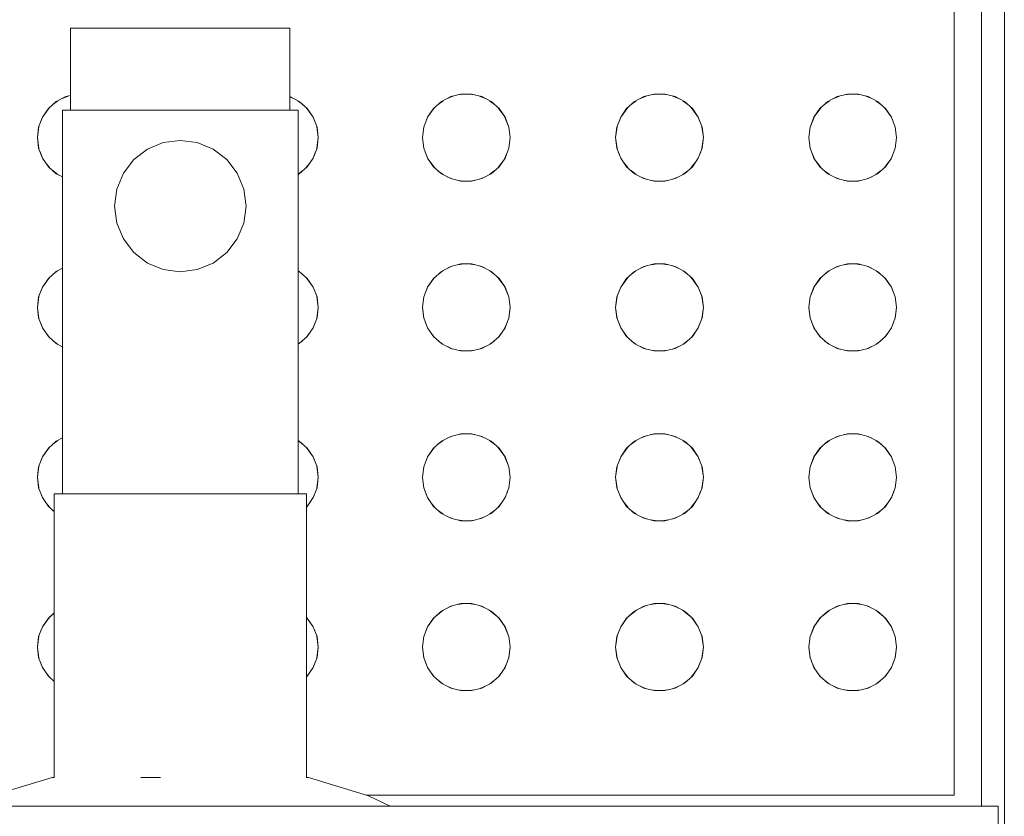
# Model space of a CAD drawing. Header units: millimetres. Extents: x -261 to 187, y -214 to 106.
# Tile 58 of 256: x -216.33 to -216.15, y -161.094 to -160.948. Entities that reach past the tile are written whole.
import ezdxf

# ---------------------------------------------------------------- set-up
doc = ezdxf.new("R2010")
doc.units = ezdxf.units.MM
doc.header["$LTSCALE"] = 0.005
doc.header["$MEASUREMENT"] = 0
doc.layers.add('IFC-Elemento construtivo genérico-Contorno', color=9, linetype='Continuous', lineweight=5)
doc.layers.add('IFC-Parede-Contorno', color=9, linetype='Continuous', lineweight=5)

msp = doc.modelspace()

# ---------------------------------------------------------------- linework, layer by layer
at = {"layer": 'IFC-Elemento construtivo genérico-Contorno', "lineweight": 5}
for p, q in [((-216.15421, -161.09167), (-216.15421, -160.84469)), ((-216.15921, -161.08967), (-216.15921, -160.84969)), ((-216.32038, -160.94968), (-216.3197, -160.94968)), ((-216.32038, -160.96468), (-216.32038, -160.94968)), ((-216.3197, -160.94968), (-216.3177, -160.94968)), ((-216.3177, -160.94968), (-216.31452, -160.94968)), ((-216.31452, -160.94968), (-216.31038, -160.94968)), ((-216.31038, -160.94968), (-216.30556, -160.94968)), ((-216.30556, -160.94968), (-216.30038, -160.94968)), ((-216.30038, -160.94968), (-216.29521, -160.94968)), ((-216.29521, -160.94968), (-216.29038, -160.94968)), ((-216.29038, -160.94968), (-216.28624, -160.94968)), ((-216.28624, -160.94968), (-216.28306, -160.94968)), ((-216.28306, -160.94968), (-216.28107, -160.94968)), ((-216.28107, -160.94968), (-216.28038, -160.94968)), ((-216.28038, -160.96468), (-216.28038, -160.94968)), ((-216.32362, -160.96364), (-216.3227, -160.96294)), ((-216.323, -160.9631), (-216.32129, -160.9622)), ((-216.32192, -160.96253), (-216.32086, -160.96209)), ((-216.32129, -160.9622), (-216.32038, -160.96198)), ((-216.28038, -160.96219), (-216.27867, -160.9631)), ((-216.28038, -160.96227), (-216.27974, -160.96253)), ((-216.27896, -160.96294), (-216.27805, -160.96364)), ((-216.25337, -160.96364), (-216.25246, -160.96294)), ((-216.25276, -160.9631), (-216.25105, -160.9622)), ((-216.25169, -160.96253), (-216.25062, -160.96209)), ((-216.25105, -160.9622), (-216.24918, -160.96174)), ((-216.24979, -160.96189), (-216.24866, -160.96174)), ((-216.24918, -160.96174), (-216.24725, -160.96174)), ((-216.24777, -160.96174), (-216.24664, -160.96189)), ((-216.24725, -160.96174), (-216.24538, -160.9622)), ((-216.24581, -160.9621), (-216.24475, -160.96253)), ((-216.24538, -160.9622), (-216.24367, -160.9631)), ((-216.24397, -160.96294), (-216.24305, -160.96364)), ((-216.21813, -160.96364), (-216.21722, -160.96294)), ((-216.21752, -160.9631), (-216.21581, -160.9622)), ((-216.21644, -160.96253), (-216.21538, -160.96209)), ((-216.21581, -160.9622), (-216.21394, -160.96174)), ((-216.21454, -160.96189), (-216.21341, -160.96174)), ((-216.21394, -160.96174), (-216.21201, -160.96174)), ((-216.21253, -160.96174), (-216.2114, -160.96189)), ((-216.21201, -160.96174), (-216.21013, -160.9622)), ((-216.21056, -160.96209), (-216.2095, -160.96253)), ((-216.21013, -160.9622), (-216.20843, -160.9631)), ((-216.20872, -160.96294), (-216.20781, -160.96364)), ((-216.18289, -160.96364), (-216.18198, -160.96294)), ((-216.18227, -160.9631), (-216.18057, -160.9622)), ((-216.1812, -160.96253), (-216.18013, -160.96209)), ((-216.18057, -160.9622), (-216.17869, -160.96174)), ((-216.1793, -160.96189), (-216.17817, -160.96174)), ((-216.17869, -160.96174), (-216.17676, -160.96174)), ((-216.17728, -160.96174), (-216.17616, -160.96189)), ((-216.17676, -160.96174), (-216.17489, -160.9622)), ((-216.17532, -160.9621), (-216.17426, -160.96253)), ((-216.17489, -160.9622), (-216.17318, -160.9631)), ((-216.17348, -160.96294), (-216.17257, -160.96364)), ((-216.32554, -160.96596), (-216.32423, -160.96419)), ((-216.32554, -160.96596), (-216.32444, -160.96438)), ((-216.32444, -160.96438), (-216.323, -160.9631)), ((-216.32188, -160.96468), (-216.32115, -160.96468)), ((-216.32188, -161.03467), (-216.32188, -160.96468)), ((-216.32115, -160.96468), (-216.319, -160.96468)), ((-216.3197, -160.96468), (-216.3177, -160.96468)), ((-216.319, -160.96468), (-216.31558, -160.96468)), ((-216.3177, -160.96468), (-216.31452, -160.96468)), ((-216.31558, -160.96468), (-216.31113, -160.96468)), ((-216.31452, -160.96468), (-216.31038, -160.96468)), ((-216.31113, -160.96468), (-216.30595, -160.96468)), ((-216.31038, -160.96468), (-216.30556, -160.96468)), ((-216.30595, -160.96468), (-216.30038, -160.96468)), ((-216.30038, -160.96468), (-216.29482, -160.96468)), ((-216.29521, -160.96468), (-216.29038, -160.96468)), ((-216.29482, -160.96468), (-216.28963, -160.96468)), ((-216.29038, -160.96468), (-216.28624, -160.96468)), ((-216.28963, -160.96468), (-216.28518, -160.96468)), ((-216.28624, -160.96468), (-216.28306, -160.96468)), ((-216.28518, -160.96468), (-216.28176, -160.96468)), ((-216.28306, -160.96468), (-216.28107, -160.96468)), ((-216.28176, -160.96468), (-216.27962, -160.96468)), ((-216.27962, -160.96468), (-216.27888, -160.96468)), ((-216.27888, -161.03467), (-216.27888, -160.96468)), ((-216.27867, -160.9631), (-216.27722, -160.96438)), ((-216.27743, -160.96419), (-216.27613, -160.96596)), ((-216.27722, -160.96438), (-216.27613, -160.96596)), ((-216.2553, -160.96596), (-216.25399, -160.96419)), ((-216.2553, -160.96596), (-216.2542, -160.96438)), ((-216.2542, -160.96438), (-216.25276, -160.9631)), ((-216.24367, -160.9631), (-216.24223, -160.96438)), ((-216.24244, -160.96419), (-216.24113, -160.96596)), ((-216.24223, -160.96438), (-216.24113, -160.96596)), ((-216.22005, -160.96596), (-216.21875, -160.96419)), ((-216.22005, -160.96596), (-216.21896, -160.96438)), ((-216.21896, -160.96438), (-216.21752, -160.9631)), ((-216.20843, -160.9631), (-216.20698, -160.96438)), ((-216.20719, -160.96419), (-216.20589, -160.96596)), ((-216.20698, -160.96438), (-216.20589, -160.96596)), ((-216.18481, -160.96596), (-216.18351, -160.96419)), ((-216.18481, -160.96596), (-216.18372, -160.96438)), ((-216.18372, -160.96438), (-216.18227, -160.9631)), ((-216.17318, -160.9631), (-216.17174, -160.96438)), ((-216.17195, -160.96419), (-216.17065, -160.96596)), ((-216.17174, -160.96438), (-216.17065, -160.96596)), ((-216.32622, -160.96777), (-216.32545, -160.96584)), ((-216.32622, -160.96777), (-216.32554, -160.96596)), ((-216.27622, -160.96584), (-216.27544, -160.96777)), ((-216.27613, -160.96596), (-216.27544, -160.96777)), ((-216.25598, -160.96777), (-216.25521, -160.96584)), ((-216.25598, -160.96777), (-216.2553, -160.96596)), ((-216.24122, -160.96584), (-216.24045, -160.96777)), ((-216.24113, -160.96596), (-216.24045, -160.96777)), ((-216.22074, -160.96777), (-216.21996, -160.96584)), ((-216.22074, -160.96777), (-216.22005, -160.96596)), ((-216.20598, -160.96584), (-216.2052, -160.96777)), ((-216.20589, -160.96596), (-216.2052, -160.96777)), ((-216.1855, -160.96777), (-216.18472, -160.96584)), ((-216.1855, -160.96777), (-216.18481, -160.96596)), ((-216.17074, -160.96584), (-216.16996, -160.96777)), ((-216.17065, -160.96596), (-216.16996, -160.96777)), ((-216.32645, -160.96968), (-216.32619, -160.96769)), ((-216.32645, -160.96968), (-216.32622, -160.96777)), ((-216.27547, -160.96769), (-216.27521, -160.96968)), ((-216.27544, -160.96777), (-216.27521, -160.96968)), ((-216.25621, -160.96968), (-216.25595, -160.96769)), ((-216.25621, -160.96968), (-216.25598, -160.96777)), ((-216.24048, -160.96769), (-216.24022, -160.96968)), ((-216.24045, -160.96777), (-216.24022, -160.96968)), ((-216.22097, -160.96968), (-216.22071, -160.96769)), ((-216.22097, -160.96968), (-216.22074, -160.96777)), ((-216.20523, -160.96769), (-216.20497, -160.96968)), ((-216.2052, -160.96777), (-216.20497, -160.96968)), ((-216.18573, -160.96968), (-216.18547, -160.96769)), ((-216.18573, -160.96968), (-216.1855, -160.96777)), ((-216.16999, -160.96769), (-216.16973, -160.96968)), ((-216.16996, -160.96777), (-216.16973, -160.96968)), ((-216.32645, -160.96968), (-216.32619, -160.97167)), ((-216.32645, -160.96968), (-216.32622, -160.97159)), ((-216.30349, -160.97059), (-216.30038, -160.97018)), ((-216.30038, -160.97018), (-216.29728, -160.97059)), ((-216.27547, -160.97167), (-216.27521, -160.96968)), ((-216.27544, -160.97159), (-216.27521, -160.96968)), ((-216.25621, -160.96968), (-216.25595, -160.97167)), ((-216.25621, -160.96968), (-216.25598, -160.97159)), ((-216.24048, -160.97167), (-216.24022, -160.96968)), ((-216.24045, -160.97159), (-216.24022, -160.96968)), ((-216.22097, -160.96968), (-216.22071, -160.97167)), ((-216.22097, -160.96968), (-216.22074, -160.97159)), ((-216.20524, -160.97167), (-216.20497, -160.96968)), ((-216.2052, -160.97159), (-216.20497, -160.96968)), ((-216.18573, -160.96968), (-216.18547, -160.97167)), ((-216.18573, -160.96968), (-216.1855, -160.97159)), ((-216.16999, -160.97167), (-216.16973, -160.96968)), ((-216.16996, -160.97159), (-216.16973, -160.96968)), ((-216.32622, -160.97159), (-216.32554, -160.9734)), ((-216.30887, -160.97369), (-216.30638, -160.97179)), ((-216.30638, -160.97179), (-216.30349, -160.97059)), ((-216.29728, -160.97059), (-216.29438, -160.97179)), ((-216.29438, -160.97179), (-216.2919, -160.97369)), ((-216.27613, -160.9734), (-216.27544, -160.97159)), ((-216.25598, -160.97159), (-216.2553, -160.9734)), ((-216.24113, -160.9734), (-216.24045, -160.97159)), ((-216.22074, -160.97159), (-216.22005, -160.9734)), ((-216.20589, -160.9734), (-216.2052, -160.97159)), ((-216.1855, -160.97159), (-216.18481, -160.9734)), ((-216.17065, -160.9734), (-216.16996, -160.97159)), ((-216.32596, -160.97228), (-216.32544, -160.97355)), ((-216.32554, -160.9734), (-216.32444, -160.97499)), ((-216.31077, -160.97618), (-216.30887, -160.97369)), ((-216.2919, -160.97369), (-216.28999, -160.97618)), ((-216.27722, -160.97499), (-216.27613, -160.9734)), ((-216.27623, -160.97354), (-216.27571, -160.97228)), ((-216.25573, -160.97227), (-216.2552, -160.97355)), ((-216.2553, -160.9734), (-216.2542, -160.97499)), ((-216.24223, -160.97499), (-216.24113, -160.9734)), ((-216.24123, -160.97354), (-216.24071, -160.97228)), ((-216.22048, -160.97228), (-216.21995, -160.97355)), ((-216.22005, -160.9734), (-216.21896, -160.97499)), ((-216.20698, -160.97499), (-216.20589, -160.9734)), ((-216.20599, -160.97355), (-216.20546, -160.97227)), ((-216.18524, -160.97227), (-216.18471, -160.97355)), ((-216.18481, -160.9734), (-216.18372, -160.97499)), ((-216.17174, -160.97499), (-216.17065, -160.9734)), ((-216.17074, -160.97354), (-216.17022, -160.97228)), ((-216.32501, -160.97417), (-216.32425, -160.97516)), ((-216.32444, -160.97499), (-216.323, -160.97627)), ((-216.27867, -160.97627), (-216.27722, -160.97499)), ((-216.27742, -160.97516), (-216.27666, -160.97417)), ((-216.25477, -160.97416), (-216.25401, -160.97516)), ((-216.2542, -160.97499), (-216.25276, -160.97627)), ((-216.24367, -160.97627), (-216.24223, -160.97499)), ((-216.24242, -160.97516), (-216.24166, -160.97417)), ((-216.21953, -160.97417), (-216.21876, -160.97516)), ((-216.21896, -160.97499), (-216.21752, -160.97627)), ((-216.20843, -160.97627), (-216.20698, -160.97499)), ((-216.20718, -160.97516), (-216.20641, -160.97416)), ((-216.18429, -160.97416), (-216.18352, -160.97516)), ((-216.18372, -160.97499), (-216.18227, -160.97627)), ((-216.17318, -160.97627), (-216.17174, -160.97499)), ((-216.17194, -160.97516), (-216.17117, -160.97417)), ((-216.32363, -160.9757), (-216.32269, -160.97643)), ((-216.323, -160.97627), (-216.32188, -160.97685)), ((-216.32193, -160.97683), (-216.32188, -160.97685)), ((-216.31197, -160.97907), (-216.31077, -160.97618)), ((-216.28999, -160.97618), (-216.28879, -160.97907)), ((-216.27888, -160.97635), (-216.27804, -160.9757)), ((-216.27888, -160.97638), (-216.27867, -160.97627)), ((-216.25338, -160.97571), (-216.25245, -160.97643)), ((-216.25276, -160.97627), (-216.25105, -160.97716)), ((-216.25169, -160.97682), (-216.25064, -160.97726)), ((-216.25105, -160.97716), (-216.24918, -160.97762)), ((-216.24725, -160.97762), (-216.24538, -160.97716)), ((-216.24579, -160.97726), (-216.24474, -160.97683)), ((-216.24538, -160.97716), (-216.24367, -160.97627)), ((-216.24398, -160.97643), (-216.24304, -160.9757)), ((-216.21815, -160.9757), (-216.21721, -160.97643)), ((-216.21752, -160.97627), (-216.21581, -160.97716)), ((-216.21645, -160.97683), (-216.2154, -160.97726)), ((-216.21581, -160.97716), (-216.21394, -160.97762)), ((-216.21201, -160.97762), (-216.21013, -160.97716)), ((-216.21055, -160.97726), (-216.2095, -160.97683)), ((-216.21013, -160.97716), (-216.20843, -160.97627)), ((-216.20874, -160.97643), (-216.2078, -160.97571)), ((-216.1829, -160.97571), (-216.18196, -160.97643)), ((-216.18227, -160.97627), (-216.18057, -160.97716)), ((-216.1812, -160.97682), (-216.18015, -160.97726)), ((-216.18057, -160.97716), (-216.17869, -160.97762)), ((-216.17676, -160.97762), (-216.17489, -160.97716)), ((-216.1753, -160.97726), (-216.17426, -160.97683)), ((-216.17489, -160.97716), (-216.17318, -160.97627)), ((-216.17349, -160.97643), (-216.17255, -160.9757)), ((-216.31238, -160.98218), (-216.31197, -160.97907)), ((-216.28879, -160.97907), (-216.28838, -160.98218)), ((-216.24977, -160.97748), (-216.24866, -160.97762)), ((-216.24918, -160.97762), (-216.24725, -160.97762)), ((-216.24777, -160.97762), (-216.24666, -160.97748)), ((-216.21453, -160.97748), (-216.21341, -160.97762)), ((-216.21394, -160.97762), (-216.21201, -160.97762)), ((-216.21253, -160.97762), (-216.21141, -160.97748)), ((-216.17929, -160.97748), (-216.17817, -160.97762)), ((-216.17869, -160.97762), (-216.17676, -160.97762)), ((-216.17728, -160.97762), (-216.17617, -160.97748)), ((-216.31238, -160.98218), (-216.31197, -160.98528)), ((-216.28879, -160.98528), (-216.28838, -160.98218)), ((-216.31197, -160.98528), (-216.31077, -160.98818)), ((-216.28999, -160.98818), (-216.28879, -160.98528)), ((-216.31077, -160.98818), (-216.30887, -160.99066)), ((-216.2919, -160.99066), (-216.28999, -160.98818)), ((-216.30887, -160.99066), (-216.30638, -160.99257)), ((-216.29438, -160.99257), (-216.2919, -160.99066)), ((-216.323, -160.9941), (-216.32188, -160.99351)), ((-216.32191, -160.99353), (-216.32188, -160.99351)), ((-216.30638, -160.99257), (-216.30349, -160.99377)), ((-216.29728, -160.99377), (-216.29438, -160.99257)), ((-216.25276, -160.9941), (-216.25105, -160.9932)), ((-216.25167, -160.99353), (-216.25064, -160.9931)), ((-216.25105, -160.9932), (-216.24918, -160.99274)), ((-216.24976, -160.99288), (-216.24867, -160.99274)), ((-216.24918, -160.99274), (-216.24725, -160.99274)), ((-216.24776, -160.99274), (-216.24668, -160.99288)), ((-216.24725, -160.99274), (-216.24538, -160.9932)), ((-216.24578, -160.9931), (-216.24476, -160.99353)), ((-216.24538, -160.9932), (-216.24367, -160.9941)), ((-216.21752, -160.9941), (-216.21581, -160.9932)), ((-216.21643, -160.99353), (-216.2154, -160.9931)), ((-216.21581, -160.9932), (-216.21394, -160.99274)), ((-216.21451, -160.99288), (-216.21342, -160.99274)), ((-216.21394, -160.99274), (-216.21201, -160.99274)), ((-216.21252, -160.99274), (-216.21143, -160.99288)), ((-216.21201, -160.99274), (-216.21013, -160.9932)), ((-216.21054, -160.9931), (-216.20951, -160.99353)), ((-216.21013, -160.9932), (-216.20843, -160.9941)), ((-216.18227, -160.9941), (-216.18057, -160.9932)), ((-216.18119, -160.99353), (-216.18016, -160.9931)), ((-216.18057, -160.9932), (-216.17869, -160.99274)), ((-216.17927, -160.99288), (-216.17818, -160.99274)), ((-216.17869, -160.99274), (-216.17676, -160.99274)), ((-216.17728, -160.99274), (-216.17619, -160.99288)), ((-216.17676, -160.99274), (-216.17489, -160.9932)), ((-216.1753, -160.9931), (-216.17427, -160.99353)), ((-216.17489, -160.9932), (-216.17318, -160.9941)), ((-216.32554, -160.99696), (-216.32423, -160.99519)), ((-216.32554, -160.99696), (-216.32444, -160.99538)), ((-216.32444, -160.99538), (-216.323, -160.9941)), ((-216.32362, -160.99464), (-216.3227, -160.99394)), ((-216.30349, -160.99377), (-216.30038, -160.99418)), ((-216.30038, -160.99418), (-216.29728, -160.99377)), ((-216.27888, -160.99398), (-216.27867, -160.9941)), ((-216.27888, -160.994), (-216.27805, -160.99464)), ((-216.27867, -160.9941), (-216.27722, -160.99538)), ((-216.27743, -160.99519), (-216.27613, -160.99696)), ((-216.27722, -160.99538), (-216.27613, -160.99696)), ((-216.2553, -160.99696), (-216.25399, -160.99519)), ((-216.2553, -160.99696), (-216.2542, -160.99538)), ((-216.2542, -160.99538), (-216.25276, -160.9941)), ((-216.25337, -160.99464), (-216.25246, -160.99394)), ((-216.24397, -160.99394), (-216.24305, -160.99464)), ((-216.24367, -160.9941), (-216.24223, -160.99538)), ((-216.24244, -160.99519), (-216.24113, -160.99696)), ((-216.24223, -160.99538), (-216.24113, -160.99696)), ((-216.22005, -160.99696), (-216.21875, -160.99519)), ((-216.22005, -160.99696), (-216.21896, -160.99538)), ((-216.21896, -160.99538), (-216.21752, -160.9941)), ((-216.21813, -160.99464), (-216.21722, -160.99394)), ((-216.20872, -160.99394), (-216.20781, -160.99464)), ((-216.20843, -160.9941), (-216.20698, -160.99538)), ((-216.20719, -160.99519), (-216.20589, -160.99696)), ((-216.20698, -160.99538), (-216.20589, -160.99696)), ((-216.18481, -160.99696), (-216.18351, -160.99519)), ((-216.18481, -160.99696), (-216.18372, -160.99538)), ((-216.18372, -160.99538), (-216.18227, -160.9941)), ((-216.18289, -160.99464), (-216.18198, -160.99394)), ((-216.17348, -160.99394), (-216.17257, -160.99464)), ((-216.17318, -160.9941), (-216.17174, -160.99538)), ((-216.17195, -160.99519), (-216.17065, -160.99696)), ((-216.17174, -160.99538), (-216.17065, -160.99696)), ((-216.32622, -160.99876), (-216.32545, -160.99684)), ((-216.32622, -160.99876), (-216.32554, -160.99696)), ((-216.27622, -160.99684), (-216.27544, -160.99876)), ((-216.27613, -160.99696), (-216.27544, -160.99876)), ((-216.25598, -160.99876), (-216.25521, -160.99684)), ((-216.25598, -160.99876), (-216.2553, -160.99696)), ((-216.24122, -160.99684), (-216.24045, -160.99876)), ((-216.24113, -160.99696), (-216.24045, -160.99876)), ((-216.22074, -160.99876), (-216.21996, -160.99684)), ((-216.22074, -160.99876), (-216.22005, -160.99696)), ((-216.20598, -160.99684), (-216.2052, -160.99876)), ((-216.20589, -160.99696), (-216.2052, -160.99876)), ((-216.1855, -160.99876), (-216.18472, -160.99684)), ((-216.1855, -160.99876), (-216.18481, -160.99696)), ((-216.17074, -160.99684), (-216.16996, -160.99876)), ((-216.17065, -160.99696), (-216.16996, -160.99876)), ((-216.32645, -161.00068), (-216.32619, -160.99869)), ((-216.32645, -161.00068), (-216.32622, -160.99876)), ((-216.27547, -160.99869), (-216.27521, -161.00068)), ((-216.27544, -160.99876), (-216.27521, -161.00068)), ((-216.25621, -161.00068), (-216.25595, -160.99869)), ((-216.25621, -161.00068), (-216.25598, -160.99876)), ((-216.24048, -160.99869), (-216.24022, -161.00068)), ((-216.24045, -160.99876), (-216.24022, -161.00068)), ((-216.22097, -161.00068), (-216.22071, -160.99869)), ((-216.22097, -161.00068), (-216.22074, -160.99876)), ((-216.20523, -160.99869), (-216.20497, -161.00068)), ((-216.2052, -160.99876), (-216.20497, -161.00068)), ((-216.18573, -161.00068), (-216.18547, -160.99869)), ((-216.18573, -161.00068), (-216.1855, -160.99876)), ((-216.16999, -160.99869), (-216.16973, -161.00068)), ((-216.16996, -160.99876), (-216.16973, -161.00068)), ((-216.32645, -161.00068), (-216.32619, -161.00267)), ((-216.32645, -161.00068), (-216.32622, -161.00259)), ((-216.27547, -161.00267), (-216.27521, -161.00068)), ((-216.27544, -161.00259), (-216.27521, -161.00068)), ((-216.25621, -161.00068), (-216.25595, -161.00267)), ((-216.25621, -161.00068), (-216.25598, -161.00259)), ((-216.24048, -161.00267), (-216.24022, -161.00068)), ((-216.24045, -161.00259), (-216.24022, -161.00068)), ((-216.22097, -161.00068), (-216.22071, -161.00267)), ((-216.22097, -161.00068), (-216.22074, -161.00259)), ((-216.20524, -161.00267), (-216.20497, -161.00068)), ((-216.2052, -161.00259), (-216.20497, -161.00068)), ((-216.18573, -161.00068), (-216.18547, -161.00267)), ((-216.18573, -161.00068), (-216.1855, -161.00259)), ((-216.16999, -161.00267), (-216.16973, -161.00068)), ((-216.16996, -161.00259), (-216.16973, -161.00068)), ((-216.32622, -161.00259), (-216.32554, -161.00439)), ((-216.32595, -161.0033), (-216.32544, -161.00453)), ((-216.27622, -161.00453), (-216.27571, -161.0033)), ((-216.27613, -161.00439), (-216.27544, -161.00259)), ((-216.25598, -161.00259), (-216.2553, -161.00439)), ((-216.25572, -161.00329), (-216.2552, -161.00454)), ((-216.24123, -161.00453), (-216.24072, -161.0033)), ((-216.24113, -161.00439), (-216.24045, -161.00259)), ((-216.22074, -161.00259), (-216.22005, -161.00439)), ((-216.22047, -161.0033), (-216.21996, -161.00453)), ((-216.20598, -161.00454), (-216.20547, -161.00329)), ((-216.20589, -161.00439), (-216.2052, -161.00259)), ((-216.1855, -161.00259), (-216.18481, -161.00439)), ((-216.18523, -161.00329), (-216.18471, -161.00454)), ((-216.17074, -161.00453), (-216.17023, -161.0033)), ((-216.17065, -161.00439), (-216.16996, -161.00259)), ((-216.32554, -161.00439), (-216.32444, -161.00598)), ((-216.32498, -161.00521), (-216.32426, -161.00614)), ((-216.32444, -161.00598), (-216.323, -161.00726)), ((-216.27867, -161.00726), (-216.27722, -161.00598)), ((-216.27741, -161.00614), (-216.27669, -161.00521)), ((-216.27722, -161.00598), (-216.27613, -161.00439)), ((-216.2553, -161.00439), (-216.2542, -161.00598)), ((-216.25474, -161.0052), (-216.25402, -161.00614)), ((-216.2542, -161.00598), (-216.25276, -161.00726)), ((-216.24367, -161.00726), (-216.24223, -161.00598)), ((-216.24241, -161.00614), (-216.24169, -161.00521)), ((-216.24223, -161.00598), (-216.24113, -161.00439)), ((-216.22005, -161.00439), (-216.21896, -161.00598)), ((-216.21949, -161.00521), (-216.21878, -161.00614)), ((-216.21896, -161.00598), (-216.21752, -161.00726)), ((-216.20843, -161.00726), (-216.20698, -161.00598)), ((-216.20716, -161.00614), (-216.20645, -161.0052)), ((-216.20698, -161.00598), (-216.20589, -161.00439)), ((-216.18481, -161.00439), (-216.18372, -161.00598)), ((-216.18425, -161.0052), (-216.18354, -161.00614)), ((-216.18372, -161.00598), (-216.18227, -161.00726)), ((-216.17318, -161.00726), (-216.17174, -161.00598)), ((-216.17192, -161.00614), (-216.17121, -161.00521)), ((-216.17174, -161.00598), (-216.17065, -161.00439)), ((-216.32359, -161.00674), (-216.3227, -161.00742)), ((-216.323, -161.00726), (-216.32188, -161.00785)), ((-216.32191, -161.00783), (-216.32188, -161.00785)), ((-216.27888, -161.00735), (-216.27808, -161.00674)), ((-216.27888, -161.00737), (-216.27867, -161.00726)), ((-216.25334, -161.00674), (-216.25246, -161.00742)), ((-216.25276, -161.00726), (-216.25105, -161.00816)), ((-216.25167, -161.00783), (-216.25064, -161.00826)), ((-216.24578, -161.00826), (-216.24476, -161.00783)), ((-216.24538, -161.00816), (-216.24367, -161.00726)), ((-216.24396, -161.00742), (-216.24308, -161.00674)), ((-216.21811, -161.00674), (-216.21722, -161.00742)), ((-216.21752, -161.00726), (-216.21581, -161.00816)), ((-216.21643, -161.00783), (-216.2154, -161.00826)), ((-216.21054, -161.00826), (-216.20951, -161.00783)), ((-216.21013, -161.00816), (-216.20843, -161.00726)), ((-216.20872, -161.00742), (-216.20784, -161.00674)), ((-216.18286, -161.00674), (-216.18198, -161.00742)), ((-216.18227, -161.00726), (-216.18057, -161.00816)), ((-216.18119, -161.00783), (-216.18016, -161.00826)), ((-216.1753, -161.00826), (-216.17427, -161.00783)), ((-216.17489, -161.00816), (-216.17318, -161.00726)), ((-216.17348, -161.00742), (-216.17259, -161.00674)), ((-216.25105, -161.00816), (-216.24918, -161.00862)), ((-216.24976, -161.00848), (-216.24867, -161.00862)), ((-216.24918, -161.00862), (-216.24725, -161.00862)), ((-216.24776, -161.00862), (-216.24668, -161.00848)), ((-216.24725, -161.00862), (-216.24538, -161.00816)), ((-216.21581, -161.00816), (-216.21394, -161.00862)), ((-216.21451, -161.00848), (-216.21342, -161.00862)), ((-216.21394, -161.00862), (-216.21201, -161.00862)), ((-216.21252, -161.00862), (-216.21143, -161.00848)), ((-216.21201, -161.00862), (-216.21013, -161.00816)), ((-216.18057, -161.00816), (-216.17869, -161.00862)), ((-216.17927, -161.00848), (-216.17818, -161.00862)), ((-216.17869, -161.00862), (-216.17676, -161.00862)), ((-216.17728, -161.00862), (-216.17619, -161.00848)), ((-216.17676, -161.00862), (-216.17489, -161.00816)), ((-216.25169, -161.02453), (-216.25064, -161.02409)), ((-216.25105, -161.0242), (-216.24918, -161.02373)), ((-216.24977, -161.02388), (-216.24866, -161.02373)), ((-216.24918, -161.02373), (-216.24725, -161.02373)), ((-216.24777, -161.02373), (-216.24666, -161.02388)), ((-216.24725, -161.02373), (-216.24538, -161.0242)), ((-216.24579, -161.02409), (-216.24474, -161.02453)), ((-216.21645, -161.02453), (-216.2154, -161.02409)), ((-216.21581, -161.0242), (-216.21394, -161.02373)), ((-216.21453, -161.02388), (-216.21341, -161.02373)), ((-216.21394, -161.02373), (-216.21201, -161.02373)), ((-216.21253, -161.02373), (-216.21141, -161.02388)), ((-216.21201, -161.02373), (-216.21013, -161.0242)), ((-216.21055, -161.02409), (-216.2095, -161.02453)), ((-216.1812, -161.02453), (-216.18015, -161.02409)), ((-216.18057, -161.0242), (-216.17869, -161.02373)), ((-216.17929, -161.02388), (-216.17817, -161.02373)), ((-216.17869, -161.02373), (-216.17676, -161.02373)), ((-216.17728, -161.02373), (-216.17617, -161.02388)), ((-216.17676, -161.02373), (-216.17489, -161.0242)), ((-216.1753, -161.02409), (-216.17426, -161.02453)), ((-216.32444, -161.02637), (-216.323, -161.02509)), ((-216.32363, -161.02565), (-216.32269, -161.02493)), ((-216.323, -161.02509), (-216.32188, -161.0245)), ((-216.32193, -161.02453), (-216.32188, -161.02451)), ((-216.27888, -161.02498), (-216.27867, -161.02509)), ((-216.27888, -161.025), (-216.27804, -161.02565)), ((-216.27867, -161.02509), (-216.27722, -161.02637)), ((-216.2542, -161.02637), (-216.25276, -161.02509)), ((-216.25338, -161.02565), (-216.25245, -161.02493)), ((-216.25276, -161.02509), (-216.25105, -161.0242)), ((-216.24538, -161.0242), (-216.24367, -161.02509)), ((-216.24398, -161.02493), (-216.24304, -161.02565)), ((-216.24367, -161.02509), (-216.24223, -161.02637)), ((-216.21896, -161.02637), (-216.21752, -161.02509)), ((-216.21815, -161.02565), (-216.21721, -161.02493)), ((-216.21752, -161.02509), (-216.21581, -161.0242)), ((-216.21013, -161.0242), (-216.20843, -161.02509)), ((-216.20874, -161.02493), (-216.2078, -161.02565)), ((-216.20843, -161.02509), (-216.20698, -161.02637)), ((-216.18372, -161.02637), (-216.18227, -161.02509)), ((-216.1829, -161.02565), (-216.18196, -161.02493)), ((-216.18227, -161.02509), (-216.18057, -161.0242)), ((-216.17489, -161.0242), (-216.17318, -161.02509)), ((-216.17349, -161.02493), (-216.17255, -161.02565)), ((-216.17318, -161.02509), (-216.17174, -161.02637)), ((-216.32554, -161.02796), (-216.32423, -161.02618)), ((-216.32554, -161.02796), (-216.32444, -161.02637)), ((-216.27743, -161.02618), (-216.27613, -161.02796)), ((-216.27722, -161.02637), (-216.27613, -161.02796)), ((-216.2553, -161.02796), (-216.25399, -161.02618)), ((-216.2553, -161.02796), (-216.2542, -161.02637)), ((-216.24244, -161.02618), (-216.24113, -161.02796)), ((-216.24223, -161.02637), (-216.24113, -161.02796)), ((-216.22005, -161.02796), (-216.21875, -161.02618)), ((-216.22005, -161.02796), (-216.21896, -161.02637)), ((-216.20719, -161.02618), (-216.20589, -161.02796)), ((-216.20698, -161.02637), (-216.20589, -161.02796)), ((-216.18481, -161.02796), (-216.18351, -161.02618)), ((-216.18481, -161.02796), (-216.18372, -161.02637)), ((-216.17195, -161.02618), (-216.17065, -161.02796)), ((-216.17174, -161.02637), (-216.17065, -161.02796)), ((-216.32622, -161.02976), (-216.32544, -161.02783)), ((-216.32622, -161.02976), (-216.32554, -161.02796)), ((-216.27622, -161.02783), (-216.27544, -161.02976)), ((-216.27613, -161.02796), (-216.27544, -161.02976)), ((-216.25598, -161.02976), (-216.2552, -161.02782)), ((-216.25598, -161.02976), (-216.2553, -161.02796)), ((-216.24123, -161.02783), (-216.24045, -161.02976)), ((-216.24113, -161.02796), (-216.24045, -161.02976)), ((-216.22074, -161.02976), (-216.21996, -161.02783)), ((-216.22074, -161.02976), (-216.22005, -161.02796)), ((-216.20599, -161.02782), (-216.2052, -161.02976)), ((-216.20589, -161.02796), (-216.2052, -161.02976)), ((-216.1855, -161.02976), (-216.18471, -161.02782)), ((-216.1855, -161.02976), (-216.18481, -161.02796)), ((-216.17074, -161.02783), (-216.16996, -161.02976)), ((-216.17065, -161.02796), (-216.16996, -161.02976)), ((-216.32645, -161.03168), (-216.32619, -161.02969)), ((-216.32645, -161.03168), (-216.32622, -161.02976)), ((-216.27547, -161.02969), (-216.27521, -161.03168)), ((-216.27544, -161.02976), (-216.27521, -161.03168)), ((-216.25621, -161.03168), (-216.25595, -161.02969)), ((-216.25621, -161.03168), (-216.25598, -161.02976)), ((-216.24048, -161.02969), (-216.24022, -161.03168)), ((-216.24045, -161.02976), (-216.24022, -161.03168)), ((-216.22097, -161.03168), (-216.22071, -161.02969)), ((-216.22097, -161.03168), (-216.22074, -161.02976)), ((-216.20523, -161.02969), (-216.20497, -161.03168)), ((-216.2052, -161.02976), (-216.20497, -161.03168)), ((-216.18573, -161.03168), (-216.18547, -161.02969)), ((-216.18573, -161.03168), (-216.1855, -161.02976)), ((-216.16999, -161.02969), (-216.16973, -161.03168)), ((-216.16996, -161.02976), (-216.16973, -161.03168)), ((-216.32645, -161.03168), (-216.32619, -161.03367)), ((-216.32645, -161.03168), (-216.32622, -161.03359)), ((-216.27547, -161.03367), (-216.27521, -161.03168)), ((-216.27544, -161.03359), (-216.27521, -161.03168)), ((-216.25621, -161.03168), (-216.25595, -161.03367)), ((-216.25621, -161.03168), (-216.25598, -161.03359)), ((-216.24048, -161.03367), (-216.24022, -161.03168)), ((-216.24045, -161.03359), (-216.24022, -161.03168)), ((-216.22097, -161.03168), (-216.22071, -161.03367)), ((-216.22097, -161.03168), (-216.22074, -161.03359)), ((-216.20524, -161.03367), (-216.20497, -161.03168)), ((-216.2052, -161.03359), (-216.20497, -161.03168)), ((-216.18573, -161.03168), (-216.18547, -161.03367)), ((-216.18573, -161.03168), (-216.1855, -161.03359)), ((-216.16999, -161.03367), (-216.16973, -161.03168)), ((-216.16996, -161.03359), (-216.16973, -161.03168)), ((-216.32622, -161.03359), (-216.32554, -161.03539)), ((-216.32595, -161.0343), (-216.32544, -161.03553)), ((-216.32338, -161.03467), (-216.3226, -161.03467)), ((-216.32338, -161.08648), (-216.32338, -161.03467)), ((-216.3226, -161.03467), (-216.3203, -161.03467)), ((-216.3203, -161.03467), (-216.31664, -161.03467)), ((-216.31664, -161.03467), (-216.31188, -161.03467)), ((-216.31188, -161.03467), (-216.30633, -161.03467)), ((-216.30633, -161.03467), (-216.30038, -161.03467)), ((-216.30038, -161.03467), (-216.29443, -161.03467)), ((-216.29443, -161.03467), (-216.28888, -161.03467)), ((-216.28888, -161.03467), (-216.28412, -161.03467)), ((-216.28412, -161.03467), (-216.28046, -161.03467)), ((-216.28046, -161.03467), (-216.27817, -161.03467)), ((-216.27817, -161.03467), (-216.27738, -161.03467)), ((-216.27738, -161.08648), (-216.27738, -161.03467)), ((-216.27622, -161.03553), (-216.27571, -161.0343)), ((-216.27613, -161.03539), (-216.27544, -161.03359)), ((-216.25598, -161.03359), (-216.2553, -161.03539)), ((-216.25572, -161.03429), (-216.2552, -161.03553)), ((-216.24123, -161.03553), (-216.24072, -161.0343)), ((-216.24113, -161.03539), (-216.24045, -161.03359)), ((-216.22074, -161.03359), (-216.22005, -161.03539)), ((-216.22047, -161.0343), (-216.21996, -161.03553)), ((-216.20598, -161.03553), (-216.20547, -161.03429)), ((-216.20589, -161.03539), (-216.2052, -161.03359)), ((-216.1855, -161.03359), (-216.18481, -161.03539)), ((-216.18523, -161.03429), (-216.18471, -161.03553)), ((-216.17074, -161.03553), (-216.17023, -161.0343)), ((-216.17065, -161.03539), (-216.16996, -161.03359)), ((-216.32554, -161.03539), (-216.32444, -161.03698)), ((-216.32499, -161.03619), (-216.32425, -161.03715)), ((-216.27738, -161.03711), (-216.27668, -161.03619)), ((-216.27722, -161.03698), (-216.27613, -161.03539)), ((-216.2553, -161.03539), (-216.2542, -161.03698)), ((-216.25475, -161.03619), (-216.25401, -161.03715)), ((-216.24242, -161.03715), (-216.24168, -161.03619)), ((-216.24223, -161.03698), (-216.24113, -161.03539)), ((-216.22005, -161.03539), (-216.21896, -161.03698)), ((-216.2195, -161.03619), (-216.21877, -161.03715)), ((-216.20717, -161.03715), (-216.20644, -161.03619)), ((-216.20698, -161.03698), (-216.20589, -161.03539)), ((-216.18481, -161.03539), (-216.18372, -161.03698)), ((-216.18426, -161.03619), (-216.18353, -161.03715)), ((-216.17193, -161.03715), (-216.1712, -161.03619)), ((-216.17174, -161.03698), (-216.17065, -161.03539)), ((-216.32444, -161.03698), (-216.32338, -161.03792)), ((-216.32362, -161.03771), (-216.32338, -161.03789)), ((-216.27738, -161.03712), (-216.27722, -161.03698)), ((-216.2542, -161.03698), (-216.25276, -161.03826)), ((-216.25337, -161.03772), (-216.25246, -161.03841)), ((-216.25276, -161.03826), (-216.25105, -161.03916)), ((-216.24538, -161.03916), (-216.24367, -161.03826)), ((-216.24397, -161.03841), (-216.24305, -161.03771)), ((-216.24367, -161.03826), (-216.24223, -161.03698)), ((-216.21896, -161.03698), (-216.21752, -161.03826)), ((-216.21813, -161.03771), (-216.21722, -161.03841)), ((-216.21752, -161.03826), (-216.21581, -161.03916)), ((-216.21013, -161.03916), (-216.20843, -161.03826)), ((-216.20872, -161.03841), (-216.20781, -161.03771)), ((-216.20843, -161.03826), (-216.20698, -161.03698)), ((-216.18372, -161.03698), (-216.18227, -161.03826)), ((-216.18289, -161.03772), (-216.18198, -161.03841)), ((-216.18227, -161.03826), (-216.18057, -161.03916)), ((-216.17489, -161.03916), (-216.17318, -161.03826)), ((-216.17348, -161.03841), (-216.17257, -161.03771)), ((-216.17318, -161.03826), (-216.17174, -161.03698)), ((-216.25169, -161.03882), (-216.25062, -161.03926)), ((-216.25105, -161.03916), (-216.24918, -161.03962)), ((-216.24979, -161.03946), (-216.24866, -161.03962)), ((-216.24918, -161.03962), (-216.24725, -161.03962)), ((-216.24777, -161.03962), (-216.24664, -161.03947)), ((-216.24725, -161.03962), (-216.24538, -161.03916)), ((-216.24581, -161.03926), (-216.24475, -161.03882)), ((-216.21644, -161.03882), (-216.21538, -161.03926)), ((-216.21581, -161.03916), (-216.21394, -161.03962)), ((-216.21454, -161.03946), (-216.21341, -161.03962)), ((-216.21394, -161.03962), (-216.21201, -161.03962)), ((-216.21253, -161.03962), (-216.2114, -161.03946)), ((-216.21201, -161.03962), (-216.21013, -161.03916)), ((-216.21056, -161.03926), (-216.2095, -161.03882)), ((-216.1812, -161.03882), (-216.18013, -161.03926)), ((-216.18057, -161.03916), (-216.17869, -161.03962)), ((-216.1793, -161.03946), (-216.17817, -161.03962)), ((-216.17869, -161.03962), (-216.17676, -161.03962)), ((-216.17728, -161.03962), (-216.17616, -161.03947)), ((-216.17676, -161.03962), (-216.17489, -161.03916)), ((-216.17532, -161.03926), (-216.17426, -161.03882)), ((-216.32444, -161.05737), (-216.32338, -161.05643)), ((-216.2542, -161.05737), (-216.25241, -161.0559)), ((-216.2542, -161.05737), (-216.25276, -161.05609)), ((-216.25276, -161.05609), (-216.25105, -161.0552)), ((-216.25169, -161.05553), (-216.25064, -161.05509)), ((-216.25105, -161.0552), (-216.24918, -161.05473)), ((-216.24977, -161.05488), (-216.24866, -161.05473)), ((-216.24918, -161.05473), (-216.24725, -161.05473)), ((-216.24777, -161.05473), (-216.24666, -161.05488)), ((-216.24725, -161.05473), (-216.24538, -161.0552)), ((-216.24579, -161.05509), (-216.24474, -161.05553)), ((-216.24538, -161.0552), (-216.24367, -161.05609)), ((-216.24402, -161.05591), (-216.24223, -161.05737)), ((-216.24367, -161.05609), (-216.24223, -161.05737)), ((-216.21896, -161.05737), (-216.21717, -161.05591)), ((-216.21896, -161.05737), (-216.21752, -161.05609)), ((-216.21752, -161.05609), (-216.21581, -161.0552)), ((-216.21645, -161.05553), (-216.2154, -161.05509)), ((-216.21581, -161.0552), (-216.21394, -161.05473)), ((-216.21453, -161.05488), (-216.21341, -161.05473)), ((-216.21394, -161.05473), (-216.21201, -161.05473)), ((-216.21253, -161.05473), (-216.21141, -161.05488)), ((-216.21201, -161.05473), (-216.21013, -161.0552)), ((-216.21055, -161.05509), (-216.2095, -161.05553)), ((-216.21013, -161.0552), (-216.20843, -161.05609)), ((-216.20878, -161.05591), (-216.20698, -161.05737)), ((-216.20843, -161.05609), (-216.20698, -161.05737)), ((-216.18372, -161.05737), (-216.18192, -161.0559)), ((-216.18372, -161.05737), (-216.18227, -161.05609)), ((-216.18227, -161.05609), (-216.18057, -161.0552)), ((-216.1812, -161.05553), (-216.18015, -161.05509)), ((-216.18057, -161.0552), (-216.17869, -161.05473)), ((-216.17929, -161.05488), (-216.17817, -161.05473)), ((-216.17869, -161.05473), (-216.17676, -161.05473)), ((-216.17728, -161.05473), (-216.17617, -161.05488)), ((-216.17676, -161.05473), (-216.17489, -161.0552)), ((-216.1753, -161.05509), (-216.17426, -161.05553)), ((-216.17489, -161.0552), (-216.17318, -161.05609)), ((-216.17353, -161.05591), (-216.17174, -161.05737)), ((-216.17318, -161.05609), (-216.17174, -161.05737)), ((-216.32554, -161.05895), (-216.32426, -161.05722)), ((-216.32554, -161.05895), (-216.32444, -161.05737)), ((-216.32444, -161.05737), (-216.32338, -161.0565)), ((-216.27738, -161.05723), (-216.27722, -161.05737)), ((-216.27738, -161.05724), (-216.27722, -161.05737)), ((-216.27738, -161.05725), (-216.27613, -161.05895)), ((-216.27722, -161.05737), (-216.27613, -161.05895)), ((-216.2553, -161.05895), (-216.25402, -161.05722)), ((-216.2553, -161.05895), (-216.2542, -161.05737)), ((-216.24241, -161.05722), (-216.24113, -161.05895)), ((-216.24223, -161.05737), (-216.24113, -161.05895)), ((-216.22005, -161.05895), (-216.21878, -161.05722)), ((-216.22005, -161.05895), (-216.21896, -161.05737)), ((-216.20716, -161.05722), (-216.20589, -161.05895)), ((-216.20698, -161.05737), (-216.20589, -161.05895)), ((-216.18481, -161.05895), (-216.18354, -161.05722)), ((-216.18481, -161.05895), (-216.18372, -161.05737)), ((-216.17192, -161.05722), (-216.17065, -161.05895)), ((-216.17174, -161.05737), (-216.17065, -161.05895)), ((-216.32622, -161.06076), (-216.32545, -161.05883)), ((-216.32622, -161.06076), (-216.32554, -161.05895)), ((-216.27622, -161.05883), (-216.27544, -161.06076)), ((-216.27613, -161.05895), (-216.27544, -161.06076)), ((-216.25598, -161.06076), (-216.2552, -161.05883)), ((-216.25598, -161.06076), (-216.2553, -161.05895)), ((-216.24122, -161.05883), (-216.24045, -161.06076)), ((-216.24113, -161.05895), (-216.24045, -161.06076)), ((-216.22074, -161.06076), (-216.21996, -161.05883)), ((-216.22074, -161.06076), (-216.22005, -161.05895)), ((-216.20598, -161.05883), (-216.2052, -161.06076)), ((-216.20589, -161.05895), (-216.2052, -161.06076)), ((-216.1855, -161.06076), (-216.18472, -161.05883)), ((-216.1855, -161.06076), (-216.18481, -161.05895)), ((-216.17074, -161.05883), (-216.16996, -161.06076)), ((-216.17065, -161.05895), (-216.16996, -161.06076)), ((-216.32645, -161.06267), (-216.32619, -161.06069)), ((-216.32645, -161.06267), (-216.32622, -161.06076)), ((-216.27547, -161.06069), (-216.27521, -161.06267)), ((-216.27544, -161.06076), (-216.27521, -161.06267)), ((-216.25621, -161.06267), (-216.25595, -161.06069)), ((-216.25621, -161.06267), (-216.25598, -161.06076)), ((-216.24048, -161.06069), (-216.24022, -161.06267)), ((-216.24045, -161.06076), (-216.24022, -161.06267)), ((-216.22097, -161.06267), (-216.22071, -161.06069)), ((-216.22097, -161.06267), (-216.22074, -161.06076)), ((-216.20523, -161.06069), (-216.20497, -161.06267)), ((-216.2052, -161.06076), (-216.20497, -161.06267)), ((-216.18573, -161.06267), (-216.18547, -161.06069)), ((-216.18573, -161.06267), (-216.1855, -161.06076)), ((-216.16999, -161.06069), (-216.16973, -161.06267)), ((-216.16996, -161.06076), (-216.16973, -161.06267)), ((-216.32645, -161.06267), (-216.32619, -161.06467)), ((-216.32645, -161.06267), (-216.32622, -161.06459)), ((-216.27547, -161.06467), (-216.27521, -161.06267)), ((-216.27544, -161.06459), (-216.27521, -161.06267)), ((-216.25621, -161.06267), (-216.25595, -161.06467)), ((-216.25621, -161.06267), (-216.25598, -161.06459)), ((-216.24048, -161.06467), (-216.24022, -161.06267)), ((-216.24045, -161.06459), (-216.24022, -161.06267)), ((-216.22097, -161.06267), (-216.22071, -161.06467)), ((-216.22097, -161.06267), (-216.22074, -161.06459)), ((-216.20524, -161.06467), (-216.20497, -161.06267)), ((-216.2052, -161.06459), (-216.20497, -161.06267)), ((-216.18573, -161.06267), (-216.18547, -161.06467)), ((-216.18573, -161.06267), (-216.1855, -161.06459)), ((-216.16999, -161.06467), (-216.16973, -161.06267)), ((-216.16996, -161.06459), (-216.16973, -161.06267)), ((-216.32622, -161.06459), (-216.32554, -161.06639)), ((-216.32595, -161.0653), (-216.32544, -161.06653)), ((-216.27622, -161.06653), (-216.27571, -161.0653)), ((-216.27613, -161.06639), (-216.27544, -161.06459)), ((-216.25598, -161.06459), (-216.2553, -161.06639)), ((-216.25572, -161.06529), (-216.2552, -161.06653)), ((-216.24123, -161.06653), (-216.24072, -161.0653)), ((-216.24113, -161.06639), (-216.24045, -161.06459)), ((-216.22074, -161.06459), (-216.22005, -161.06639)), ((-216.22047, -161.0653), (-216.21996, -161.06653)), ((-216.20598, -161.06653), (-216.20547, -161.06529)), ((-216.20589, -161.06639), (-216.2052, -161.06459)), ((-216.1855, -161.06459), (-216.18481, -161.06639)), ((-216.18523, -161.06529), (-216.18471, -161.06653)), ((-216.17074, -161.06653), (-216.17023, -161.0653)), ((-216.17065, -161.06639), (-216.16996, -161.06459)), ((-216.32554, -161.06639), (-216.32444, -161.06798)), ((-216.32499, -161.06719), (-216.32425, -161.06815)), ((-216.27738, -161.0681), (-216.27668, -161.06719)), ((-216.27722, -161.06798), (-216.27613, -161.06639)), ((-216.2553, -161.06639), (-216.2542, -161.06798)), ((-216.25475, -161.06719), (-216.25401, -161.06815)), ((-216.24242, -161.06815), (-216.24168, -161.06719)), ((-216.24223, -161.06798), (-216.24113, -161.06639)), ((-216.22005, -161.06639), (-216.21896, -161.06798)), ((-216.2195, -161.06719), (-216.21877, -161.06815)), ((-216.20717, -161.06815), (-216.20644, -161.06719)), ((-216.20698, -161.06798), (-216.20589, -161.06639)), ((-216.18481, -161.06639), (-216.18372, -161.06798)), ((-216.18426, -161.06719), (-216.18353, -161.06815)), ((-216.17193, -161.06815), (-216.1712, -161.06719)), ((-216.17174, -161.06798), (-216.17065, -161.06639)), ((-216.32444, -161.06798), (-216.32338, -161.06892)), ((-216.32362, -161.06871), (-216.32338, -161.06889)), ((-216.27738, -161.06812), (-216.27722, -161.06798)), ((-216.2542, -161.06798), (-216.25276, -161.06926)), ((-216.25337, -161.06871), (-216.25246, -161.06941)), ((-216.24397, -161.06941), (-216.24305, -161.06871)), ((-216.24367, -161.06926), (-216.24223, -161.06798)), ((-216.21896, -161.06798), (-216.21752, -161.06926)), ((-216.21813, -161.06871), (-216.21722, -161.06941)), ((-216.20872, -161.06941), (-216.20781, -161.06871)), ((-216.20843, -161.06926), (-216.20698, -161.06798)), ((-216.18372, -161.06798), (-216.18227, -161.06926)), ((-216.18289, -161.06871), (-216.18198, -161.06941)), ((-216.17348, -161.06941), (-216.17257, -161.06871)), ((-216.17318, -161.06926), (-216.17174, -161.06798)), ((-216.25276, -161.06926), (-216.25105, -161.07015)), ((-216.25169, -161.06982), (-216.25062, -161.07026)), ((-216.25105, -161.07015), (-216.24918, -161.07061)), ((-216.24979, -161.07046), (-216.24866, -161.07061)), ((-216.24918, -161.07061), (-216.24725, -161.07061)), ((-216.24777, -161.07061), (-216.24664, -161.07047)), ((-216.24725, -161.07061), (-216.24538, -161.07015)), ((-216.24581, -161.07026), (-216.24475, -161.06982)), ((-216.24538, -161.07015), (-216.24367, -161.06926)), ((-216.21752, -161.06926), (-216.21581, -161.07015)), ((-216.21644, -161.06982), (-216.21538, -161.07026)), ((-216.21581, -161.07015), (-216.21394, -161.07061)), ((-216.21454, -161.07046), (-216.21341, -161.07061)), ((-216.21394, -161.07061), (-216.21201, -161.07061)), ((-216.21253, -161.07061), (-216.2114, -161.07046)), ((-216.21201, -161.07061), (-216.21013, -161.07015)), ((-216.21056, -161.07026), (-216.2095, -161.06982)), ((-216.21013, -161.07015), (-216.20843, -161.06926)), ((-216.18227, -161.06926), (-216.18057, -161.07015)), ((-216.1812, -161.06982), (-216.18013, -161.07026)), ((-216.18057, -161.07015), (-216.17869, -161.07061)), ((-216.1793, -161.07046), (-216.17817, -161.07061)), ((-216.17869, -161.07061), (-216.17676, -161.07061)), ((-216.17728, -161.07061), (-216.17616, -161.07047)), ((-216.17676, -161.07061), (-216.17489, -161.07015)), ((-216.17532, -161.07026), (-216.17426, -161.06982)), ((-216.17489, -161.07015), (-216.17318, -161.06926)), ((-216.33468, -161.08979), (-216.32375, -161.08648)), ((-216.32375, -161.08648), (-216.32338, -161.08648)), ((-216.3076, -161.08648), (-216.30399, -161.08648)), ((-216.27738, -161.08648), (-216.27701, -161.08648)), ((-216.27701, -161.08648), (-216.26608, -161.08979)), ((-216.26649, -161.08967), (-216.15921, -161.08967)), ((-216.26608, -161.08979), (-216.2621, -161.09167)), ((-216.83715, -161.09167), (-216.15121, -161.09167)), ((-216.15121, -161.57763), (-216.15121, -161.09167))]:
    msp.add_line(p, q, dxfattribs=at)
at = {"layer": 'IFC-Parede-Contorno', "lineweight": 5}
msp.add_line((-216.15007, -161.83695), (-216.15007, -160.09139), dxfattribs=at)

doc.saveas('drawing.dxf')
